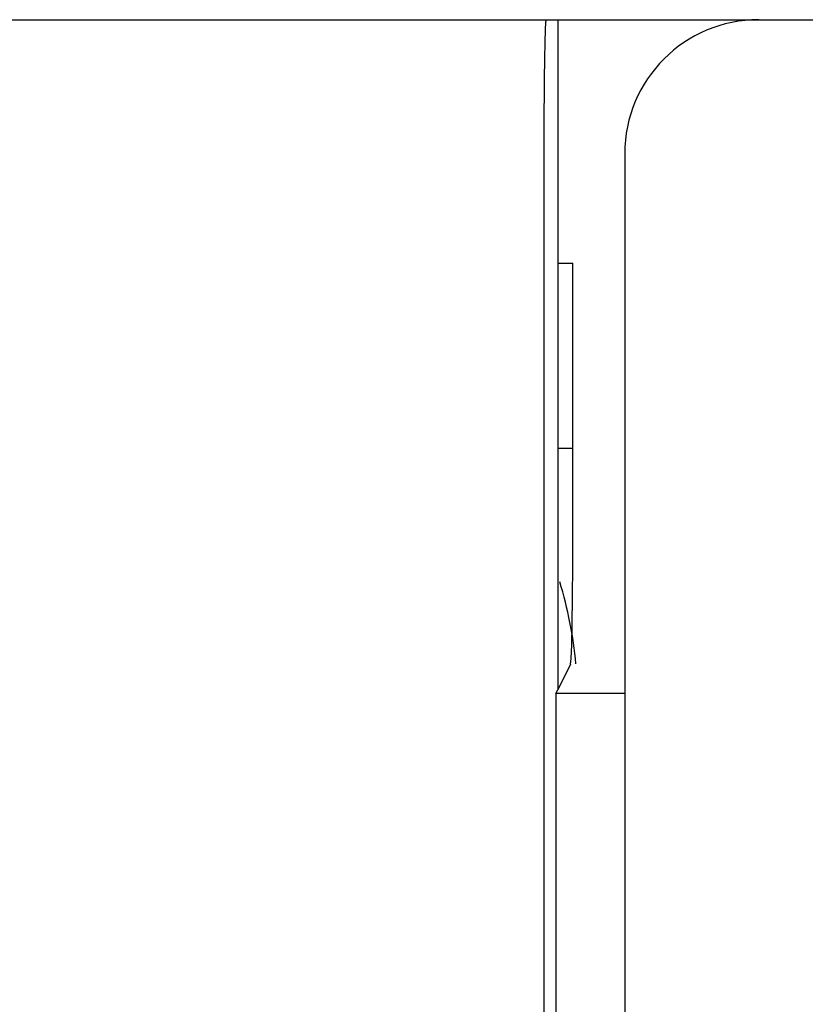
# Model space of a CAD drawing. Extents: x 159 to 2026, y 157 to 1386.
# Tile 17 of 28: x 1254.49 to 1260.35, y 1008.65 to 1016. Entities that reach past the tile are written whole.
import ezdxf

# ---------------------------------------------------------------- set-up
doc = ezdxf.new("R2010")
doc.units = 0
doc.header["$LTSCALE"] = 115.5
doc.layers.add('ALL_AXIS', color=7, linetype='CONTINUOUS')
doc.layers.add('ALL_FEATURES', color=7, linetype='CONTINUOUS')

msp = doc.modelspace()

# ---------------------------------------------------------------- linework, layer by layer
at = {"layer": 'ALL_AXIS', "color": 7, "linetype": 'CONTINUOUS'}
msp.add_line((1244.3, 1016), (1258.4127, 1016), dxfattribs=at)
msp.add_arc((1255.5481, 1010.9), 3.1019, 5.44614, 16.96404, dxfattribs=at)
at = {"layer": 'ALL_FEATURES', "color": 7, "linetype": 'CONTINUOUS'}
for p, q in [((1244.3, 1016), (1298, 1016)), ((1258.5, 1016), (1258.5, 1011)), ((1258.3956, 1015.1951), (1258.3953, 984.8184)), ((1259, 1015), (1259, 985)), ((1258.5, 1014.1835), (1258.6137, 1014.1835)), ((1258.6133, 1012.8), (1258.5, 1012.8)), ((1258.5962, 1011.1925), (1258.5, 1011)), ((1258.486, 1010.9721), (1258.5, 1011)), ((1258.486, 1010.9721), (1258.486, 986.4485)), ((1259, 1010.9721), (1258.486, 1010.9721))]:
    msp.add_line(p, q, dxfattribs=at)
for points in [[(1258.4127, 1016), (1258.4093, 1015.9808), (1258.406, 1015.9239), (1258.403, 1015.8315), (1258.4004, 1015.7071), (1258.3982, 1015.5556), (1258.3956, 1015.1951)], [(1258.5962, 1011.1925), (1258.6006, 1011.2331), (1258.6046, 1011.3347), (1258.6081, 1011.491), (1258.6107, 1011.6919), (1258.6124, 1011.9247), (1258.6137, 1014.1835)]]:
    msp.add_lwpolyline(points, dxfattribs=at)
msp.add_arc((1260, 1015), 1, 90, 180, dxfattribs=at)

doc.saveas('drawing.dxf')
